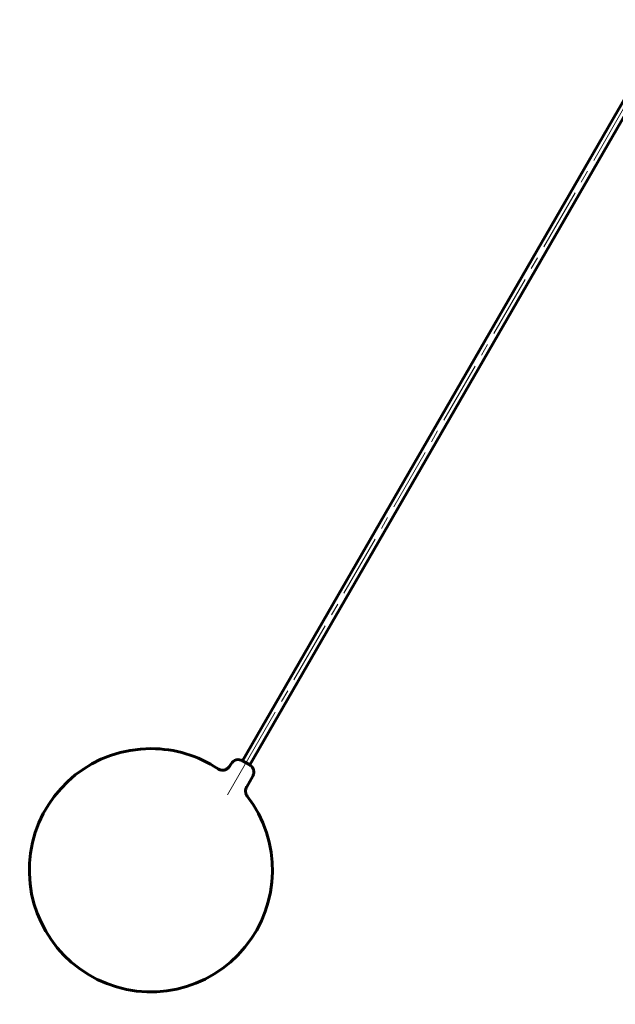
# Model space of a CAD drawing. Header units: millimetres. Extents: x 0 to 594, y 0 to 420.
# Tile 7 of 10: x 272 to 343, y 169 to 288. Entities that reach past the tile are written whole.
import ezdxf

# ---------------------------------------------------------------- set-up
doc = ezdxf.new("R2010")
doc.units = ezdxf.units.MM
doc.linetypes.add('K5LT_AXLED', pattern=[12, 7.5, -1.5, 1.5, -1.5])
doc.linetypes.add('K5LT_BASIC', pattern=[0])
doc.layers.add('Системный слой (1)', color=251, linetype='Continuous', true_color=0x6c6c6c)

# ---------------------------------------------------------------- blocks, each defined once
blk = doc.blocks.new('U43')
at = {"layer": 'Системный слой (1)', "color": 143, "linetype": 'K5LT_BASIC', "lineweight": 60, "true_color": 0x33acca}
for start, end in [(90, 37.5825), (56.511, 90)]:
    blk.add_arc((287.73, 185.55), 14.6, start, end, dxfattribs=at)

msp = doc.modelspace()

# ---------------------------------------------------------------- linework, layer by layer
at = {"layer": 'Системный слой (1)', "color": 30, "linetype": 'K5LT_AXLED', "lineweight": 18, "true_color": 0xff8000}
for p, q in [((350.6553, 287.6427), (298.1553, 196.71)), ((299.6553, 199.3081), (296.929, 194.5858))]:
    msp.add_line(p, q, dxfattribs=at)
at = {"layer": 'Системный слой (1)', "color": 143, "linetype": 'K5LT_BASIC', "lineweight": 60, "true_color": 0x33acca}
for p, q in [((348.7223, 285.2946), (298.7223, 198.692)), ((349.5883, 284.7946), (299.5883, 198.192)), ((299.1553, 198.442), (298.7223, 198.692)), ((297.3563, 198.326), (297.205, 198.0639)), ((299.5883, 198.192), (299.1553, 198.442)), ((299.9544, 196.826), (299.228, 195.5679))]:
    msp.add_line(p, q, dxfattribs=at)
msp.add_arc((298.2223, 197.826), 1, 60, 150, dxfattribs=at)
for points, knots in [([(297.2049, 198.0639), (297.2048, 198.0636), (297.2046, 198.0634), (297.2042, 198.0626), (297.2039, 198.0621), (297.2031, 198.0607), (297.2026, 198.0598), (297.2011, 198.0572), (297.2001, 198.0555), (297.1971, 198.0504), (297.1951, 198.0471), (297.1891, 198.0371), (297.1851, 198.0305), (297.1728, 198.0113), (297.1644, 197.9987), (297.1385, 197.9622), (297.1203, 197.9388), (297.0725, 197.8832), (297.0418, 197.8519), (296.9754, 197.7925), (296.9396, 197.7646), (296.8638, 197.7132), (296.8238, 197.6898), (296.7409, 197.6485), (296.698, 197.6307), (296.6111, 197.6013), (296.567, 197.5896), (296.4811, 197.5732), (296.4393, 197.5681), (296.3545, 197.5632), (296.3115, 197.5636), (296.2244, 197.5699), (296.1803, 197.5761), (296.0927, 197.5942), (296.0491, 197.6063), (295.9642, 197.636), (295.9229, 197.6537), (295.85, 197.6908), (295.8179, 197.7095), (295.7871, 197.7299)], [0, 0, 0, 0, 0.01054884, 0.01054884, 0.0290093, 0.0290093, 0.06329301, 0.06329301, 0.12922323, 0.12922323, 0.25844646, 0.25844646, 0.51425571, 0.51425571, 1.01532266, 1.01532266, 1.99635385, 1.99635385, 3.44480777, 3.44480777, 4.9443486, 4.9443486, 6.47616612, 6.47616612, 8.00993732, 8.00993732, 9.51472456, 9.51472456, 10.90603875, 10.90603875, 12.3271211, 12.3271211, 13.79677545, 13.79677545, 15.28988197, 15.28988197, 16.77381062, 16.77381062, 18, 18, 18, 18]), ([(299.5883, 198.192), (299.5893, 198.1915), (299.5903, 198.1909), (299.5929, 198.1894), (299.5946, 198.1884), (299.5992, 198.1857), (299.6023, 198.1839), (299.6085, 198.1801), (299.6117, 198.1781), (299.62, 198.173), (299.625, 198.1698), (299.6389, 198.1609), (299.6477, 198.155), (299.6737, 198.1371), (299.6906, 198.1246), (299.7271, 198.0959), (299.7464, 198.0794), (299.7704, 198.0574), (299.7756, 198.0524), (299.7831, 198.0452), (299.7854, 198.043), (299.7889, 198.0396), (299.79, 198.0385), (299.7917, 198.0368), (299.7923, 198.0363), (299.7931, 198.0354), (299.7934, 198.0351), (299.794, 198.0346), (299.7943, 198.0343), (299.7951, 198.0334), (299.7957, 198.0329), (299.7971, 198.0315), (299.798, 198.0306), (299.7999, 198.0286), (299.8011, 198.0275), (299.8044, 198.024), (299.8067, 198.0217), (299.8122, 198.016), (299.8155, 198.0125), (299.8232, 198.0042), (299.8276, 197.9995), (299.8404, 197.9852), (299.8489, 197.9755), (299.8694, 197.9508), (299.8813, 197.9356), (299.9081, 197.8993), (299.9227, 197.8779), (299.9612, 197.8162), (299.9833, 197.7746), (300.0215, 197.6886), (300.0376, 197.644), (300.0634, 197.5529), (300.0731, 197.5064), (300.0857, 197.4125), (300.0887, 197.3653), (300.0879, 197.2711), (300.0843, 197.2244), (300.0705, 197.1322), (300.0604, 197.0869), (300.0345, 196.999), (300.0186, 196.9562), (299.9862, 196.8845), (299.9709, 196.8547), (299.9544, 196.826)], [0, 0, 0, 0, 0.05986737, 0.05986737, 0.16249714, 0.16249714, 0.35065171, 0.35065171, 0.55290543, 0.55290543, 0.87163516, 0.87163516, 1.43522928, 1.43522928, 2.56241751, 2.56241751, 3.91820691, 3.91820691, 4.30436279, 4.30436279, 4.47575554, 4.47575554, 4.56150958, 4.56150958, 4.60440074, 4.60440074, 4.62585677, 4.62585677, 4.64731281, 4.64731281, 4.69022487, 4.69022487, 4.75459298, 4.75459298, 4.84045829, 4.84045829, 5.01214083, 5.01214083, 5.26964059, 5.26964059, 5.61372699, 5.61372699, 6.3009751, 6.3009751, 7.33138492, 7.33138492, 8.71554084, 8.71554084, 11.2212683, 11.2212683, 13.7496197, 13.7496197, 16.28462574, 16.28462574, 18.81070858, 18.81070858, 21.31530776, 21.31530776, 23.78982793, 23.78982793, 26.22024333, 26.22024333, 28, 28, 28, 28]), ([(299.2277, 195.568), (299.2276, 195.5679), (299.2275, 195.5677), (299.2272, 195.5671), (299.227, 195.5668), (299.2264, 195.5658), (299.226, 195.5651), (299.2249, 195.5632), (299.2242, 195.562), (299.2221, 195.5583), (299.2207, 195.5558), (299.2167, 195.5485), (299.214, 195.5436), (299.2062, 195.5291), (299.2013, 195.5194), (299.187, 195.4905), (299.1783, 195.471), (299.1542, 195.4127), (299.1407, 195.373), (299.118, 195.2897), (299.1092, 195.2459), (299.0972, 195.1572), (299.0941, 195.1123), (299.094, 195.0229), (299.0969, 194.9785), (299.1083, 194.893), (299.1166, 194.8518), (299.1373, 194.7739), (299.1495, 194.737), (299.1799, 194.6601), (299.1988, 194.6202), (299.2441, 194.5386), (299.2711, 194.4973), (299.3011, 194.4583)], [0, 0, 0, 0, 0.01051388, 0.01051388, 0.02891317, 0.02891317, 0.06308329, 0.06308329, 0.12879504, 0.12879504, 0.25759009, 0.25759009, 0.51255171, 0.51255171, 1.01195897, 1.01195897, 1.9897416, 1.9897416, 3.90324322, 3.90324322, 5.9445463, 5.9445463, 8.00220501, 8.00220501, 10.03569945, 10.03569945, 11.95516704, 11.95516704, 13.72796766, 13.72796766, 15.74508367, 15.74508367, 18, 18, 18, 18])]:
    msp.add_open_spline(points, degree=3, knots=knots, dxfattribs=at)

# ---------------------------------------------------------------- block references
at = {"layer": 'Системный слой (1)'}
msp.add_blockref('U43', (0, 0), dxfattribs=at)

doc.saveas('drawing.dxf')
